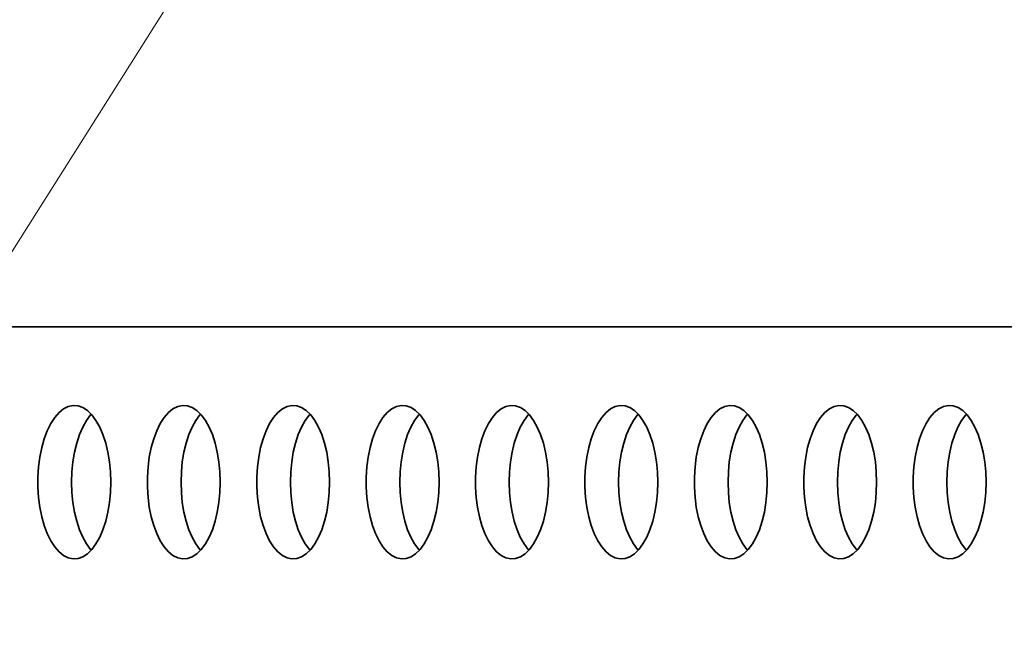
# Model space of a CAD drawing. Header units: millimetres. Extents: x -14862 to 14862, y -10512 to 10512.
# Tile 162 of 199: x 1918 to 2175, y 7897 to 8056. Entities that reach past the tile are written whole.
import ezdxf

# ---------------------------------------------------------------- set-up
doc = ezdxf.new("R2010")
doc.units = ezdxf.units.MM
doc.header["$LTSCALE"] = 4
doc.layers.add('几何体', color=7, linetype='Continuous', lineweight=35)
doc.layers.add('注释', color=3, linetype='Continuous', lineweight=18)

# ---------------------------------------------------------------- blocks, each defined once
blk = doc.blocks.new('*X125')
at = {"layer": '注释', "color": 0, "linetype": 'Continuous'}
blk.add_line((-936.66, -1481.81), (0, 0), dxfattribs=at)

msp = doc.modelspace()

# ---------------------------------------------------------------- linework, layer by layer
at = {"layer": '几何体'}
msp.add_line((2655.067, 7976.298), (1228.212, 7976.298), dxfattribs=at)
for points in [[(1941.686, 7933.077), (1941.771, 7935.743), (1941.686, 7938.409), (1941.433, 7941.027), (1941.016, 7943.551), (1940.443, 7945.935), (1939.724, 7948.138), (1938.872, 7950.119), (1937.901, 7951.844), (1936.83, 7953.282), (1935.677, 7954.407), (1934.464, 7955.198), (1933.211, 7955.643), (1931.941, 7955.732), (1930.676, 7955.464), (1929.44, 7954.845), (1928.255, 7953.885), (1927.14, 7952.601), (1926.117, 7951.016), (1925.204, 7949.159), (1924.416, 7947.062), (1923.769, 7944.763), (1923.273, 7942.303), (1922.937, 7939.727), (1922.768, 7937.079), (1922.768, 7934.407), (1922.937, 7931.759), (1923.273, 7929.182), (1923.769, 7926.723), (1924.416, 7924.424), (1925.204, 7922.327), (1926.117, 7920.47), (1927.14, 7918.885), (1928.255, 7917.601), (1929.44, 7916.641), (1930.676, 7916.022), (1931.941, 7915.754), (1933.211, 7915.843), (1934.464, 7916.288), (1935.677, 7917.079), (1936.83, 7918.204), (1937.901, 7919.642), (1938.872, 7921.367), (1939.724, 7923.348), (1940.443, 7925.551), (1941.016, 7927.935), (1941.433, 7930.459), (1941.686, 7933.077)], [(1970.223, 7933.077), (1970.308, 7935.743), (1970.223, 7938.409), (1969.97, 7941.027), (1969.553, 7943.551), (1968.98, 7945.935), (1968.261, 7948.138), (1967.409, 7950.119), (1966.438, 7951.844), (1965.367, 7953.282), (1964.215, 7954.407), (1963.001, 7955.198), (1961.748, 7955.643), (1960.478, 7955.732), (1959.213, 7955.464), (1957.977, 7954.845), (1956.792, 7953.885), (1955.677, 7952.601), (1954.654, 7951.016), (1953.741, 7949.159), (1952.953, 7947.062), (1952.306, 7944.763), (1951.81, 7942.303), (1951.474, 7939.727), (1951.305, 7937.079), (1951.305, 7934.407), (1951.474, 7931.759), (1951.81, 7929.182), (1952.306, 7926.723), (1952.953, 7924.424), (1953.741, 7922.327), (1954.654, 7920.47), (1955.677, 7918.885), (1956.792, 7917.601), (1957.977, 7916.641), (1959.213, 7916.022), (1960.478, 7915.754), (1961.748, 7915.843), (1963.001, 7916.288), (1964.215, 7917.079), (1965.367, 7918.204), (1966.438, 7919.642), (1967.409, 7921.367), (1968.261, 7923.348), (1968.98, 7925.551), (1969.553, 7927.935), (1969.97, 7930.459), (1970.223, 7933.077)], [(1998.76, 7933.077), (1998.845, 7935.743), (1998.76, 7938.409), (1998.507, 7941.027), (1998.09, 7943.551), (1997.517, 7945.935), (1996.798, 7948.138), (1995.946, 7950.119), (1994.975, 7951.844), (1993.904, 7953.282), (1992.752, 7954.407), (1991.538, 7955.198), (1990.285, 7955.643), (1989.015, 7955.732), (1987.751, 7955.464), (1986.515, 7954.845), (1985.329, 7953.885), (1984.215, 7952.601), (1983.191, 7951.016), (1982.278, 7949.159), (1981.49, 7947.062), (1980.843, 7944.763), (1980.347, 7942.303), (1980.011, 7939.727), (1979.842, 7937.079), (1979.842, 7934.407), (1980.011, 7931.759), (1980.347, 7929.182), (1980.843, 7926.723), (1981.49, 7924.424), (1982.278, 7922.327), (1983.191, 7920.47), (1984.215, 7918.885), (1985.329, 7917.601), (1986.515, 7916.641), (1987.751, 7916.022), (1989.015, 7915.754), (1990.285, 7915.843), (1991.538, 7916.288), (1992.752, 7917.079), (1993.904, 7918.204), (1994.975, 7919.642), (1995.946, 7921.367), (1996.798, 7923.348), (1997.517, 7925.551), (1998.09, 7927.935), (1998.507, 7930.459), (1998.76, 7933.077)], [(2027.297, 7933.077), (2027.382, 7935.743), (2027.297, 7938.409), (2027.044, 7941.027), (2026.627, 7943.551), (2026.054, 7945.935), (2025.335, 7948.138), (2024.483, 7950.119), (2023.513, 7951.844), (2022.441, 7953.282), (2021.289, 7954.407), (2020.075, 7955.198), (2018.822, 7955.643), (2017.552, 7955.732), (2016.288, 7955.464), (2015.052, 7954.845), (2013.866, 7953.885), (2012.752, 7952.601), (2011.728, 7951.016), (2010.815, 7949.159), (2010.028, 7947.062), (2009.38, 7944.763), (2008.884, 7942.303), (2008.548, 7939.727), (2008.379, 7937.079), (2008.379, 7934.407), (2008.548, 7931.759), (2008.884, 7929.182), (2009.38, 7926.723), (2010.028, 7924.424), (2010.815, 7922.327), (2011.728, 7920.47), (2012.752, 7918.885), (2013.866, 7917.601), (2015.052, 7916.641), (2016.288, 7916.022), (2017.552, 7915.754), (2018.822, 7915.843), (2020.075, 7916.288), (2021.289, 7917.079), (2022.441, 7918.204), (2023.513, 7919.642), (2024.483, 7921.367), (2025.335, 7923.348), (2026.054, 7925.551), (2026.627, 7927.935), (2027.044, 7930.459), (2027.297, 7933.077)], [(2055.834, 7933.077), (2055.919, 7935.743), (2055.834, 7938.409), (2055.581, 7941.027), (2055.165, 7943.551), (2054.591, 7945.935), (2053.872, 7948.138), (2053.02, 7950.119), (2052.05, 7951.844), (2050.978, 7953.282), (2049.826, 7954.407), (2048.612, 7955.198), (2047.359, 7955.643), (2046.089, 7955.732), (2044.825, 7955.464), (2043.589, 7954.845), (2042.403, 7953.885), (2041.289, 7952.601), (2040.266, 7951.016), (2039.352, 7949.159), (2038.565, 7947.062), (2037.917, 7944.763), (2037.421, 7942.303), (2037.085, 7939.727), (2036.916, 7937.079), (2036.916, 7934.407), (2037.085, 7931.759), (2037.421, 7929.182), (2037.917, 7926.723), (2038.565, 7924.424), (2039.352, 7922.327), (2040.266, 7920.47), (2041.289, 7918.885), (2042.403, 7917.601), (2043.589, 7916.641), (2044.825, 7916.022), (2046.089, 7915.754), (2047.359, 7915.843), (2048.612, 7916.288), (2049.826, 7917.079), (2050.978, 7918.204), (2052.05, 7919.642), (2053.02, 7921.367), (2053.872, 7923.348), (2054.591, 7925.551), (2055.165, 7927.935), (2055.581, 7930.459), (2055.834, 7933.077)], [(2084.372, 7933.077), (2084.456, 7935.743), (2084.372, 7938.409), (2084.119, 7941.027), (2083.702, 7943.551), (2083.129, 7945.935), (2082.409, 7948.138), (2081.557, 7950.119), (2080.587, 7951.844), (2079.516, 7953.282), (2078.363, 7954.407), (2077.149, 7955.198), (2075.896, 7955.643), (2074.626, 7955.732), (2073.362, 7955.464), (2072.126, 7954.845), (2070.94, 7953.885), (2069.826, 7952.601), (2068.803, 7951.016), (2067.889, 7949.159), (2067.102, 7947.062), (2066.454, 7944.763), (2065.958, 7942.303), (2065.622, 7939.727), (2065.453, 7937.079), (2065.453, 7934.407), (2065.622, 7931.759), (2065.958, 7929.182), (2066.454, 7926.723), (2067.102, 7924.424), (2067.889, 7922.327), (2068.803, 7920.47), (2069.826, 7918.885), (2070.94, 7917.601), (2072.126, 7916.641), (2073.362, 7916.022), (2074.626, 7915.754), (2075.896, 7915.843), (2077.149, 7916.288), (2078.363, 7917.079), (2079.516, 7918.204), (2080.587, 7919.642), (2081.557, 7921.367), (2082.409, 7923.348), (2083.129, 7925.551), (2083.702, 7927.935), (2084.119, 7930.459), (2084.372, 7933.077)], [(2112.909, 7933.077), (2112.994, 7935.743), (2112.909, 7938.409), (2112.656, 7941.027), (2112.239, 7943.551), (2111.666, 7945.935), (2110.947, 7948.138), (2110.094, 7950.119), (2109.124, 7951.844), (2108.053, 7953.282), (2106.9, 7954.407), (2105.686, 7955.198), (2104.433, 7955.643), (2103.163, 7955.732), (2101.899, 7955.464), (2100.663, 7954.845), (2099.477, 7953.885), (2098.363, 7952.601), (2097.34, 7951.016), (2096.426, 7949.159), (2095.639, 7947.062), (2094.991, 7944.763), (2094.495, 7942.303), (2094.16, 7939.727), (2093.99, 7937.079), (2093.99, 7934.407), (2094.16, 7931.759), (2094.495, 7929.182), (2094.991, 7926.723), (2095.639, 7924.424), (2096.426, 7922.327), (2097.34, 7920.47), (2098.363, 7918.885), (2099.477, 7917.601), (2100.663, 7916.641), (2101.899, 7916.022), (2103.163, 7915.754), (2104.433, 7915.843), (2105.686, 7916.288), (2106.9, 7917.079), (2108.053, 7918.204), (2109.124, 7919.642), (2110.094, 7921.367), (2110.947, 7923.348), (2111.666, 7925.551), (2112.239, 7927.935), (2112.656, 7930.459), (2112.909, 7933.077)], [(2141.446, 7933.077), (2141.531, 7935.743), (2141.446, 7938.409), (2141.193, 7941.027), (2140.776, 7943.551), (2140.203, 7945.935), (2139.484, 7948.138), (2138.631, 7950.119), (2137.661, 7951.844), (2136.59, 7953.282), (2135.437, 7954.407), (2134.223, 7955.198), (2132.971, 7955.643), (2131.7, 7955.732), (2130.436, 7955.464), (2129.2, 7954.845), (2128.014, 7953.885), (2126.9, 7952.601), (2125.877, 7951.016), (2124.963, 7949.159), (2124.176, 7947.062), (2123.528, 7944.763), (2123.032, 7942.303), (2122.697, 7939.727), (2122.527, 7937.079), (2122.527, 7934.407), (2122.697, 7931.759), (2123.032, 7929.182), (2123.528, 7926.723), (2124.176, 7924.424), (2124.963, 7922.327), (2125.877, 7920.47), (2126.9, 7918.885), (2128.014, 7917.601), (2129.2, 7916.641), (2130.436, 7916.022), (2131.7, 7915.754), (2132.971, 7915.843), (2134.223, 7916.288), (2135.437, 7917.079), (2136.59, 7918.204), (2137.661, 7919.642), (2138.631, 7921.367), (2139.484, 7923.348), (2140.203, 7925.551), (2140.776, 7927.935), (2141.193, 7930.459), (2141.446, 7933.077)], [(2169.983, 7933.077), (2170.068, 7935.743), (2169.983, 7938.409), (2169.73, 7941.027), (2169.313, 7943.551), (2168.74, 7945.935), (2168.021, 7948.138), (2167.168, 7950.119), (2166.198, 7951.844), (2165.127, 7953.282), (2163.974, 7954.407), (2162.76, 7955.198), (2161.508, 7955.643), (2160.238, 7955.732), (2158.973, 7955.464), (2157.737, 7954.845), (2156.551, 7953.885), (2155.437, 7952.601), (2154.414, 7951.016), (2153.501, 7949.159), (2152.713, 7947.062), (2152.065, 7944.763), (2151.569, 7942.303), (2151.234, 7939.727), (2151.064, 7937.079), (2151.064, 7934.407), (2151.234, 7931.759), (2151.569, 7929.182), (2152.065, 7926.723), (2152.713, 7924.424), (2153.501, 7922.327), (2154.414, 7920.47), (2155.437, 7918.885), (2156.551, 7917.601), (2157.737, 7916.641), (2158.973, 7916.022), (2160.238, 7915.754), (2161.508, 7915.843), (2162.76, 7916.288), (2163.974, 7917.079), (2165.127, 7918.204), (2166.198, 7919.642), (2167.168, 7921.367), (2168.021, 7923.348), (2168.74, 7925.551), (2169.313, 7927.935), (2169.73, 7930.459), (2169.983, 7933.077)], [(1931.543, 7935.743), (1931.628, 7938.409), (1931.881, 7941.027), (1932.298, 7943.551), (1932.871, 7945.935), (1933.59, 7948.138), (1934.442, 7950.119), (1935.413, 7951.844), (1936.484, 7953.282), (1936.657, 7953.477)], [(1960.08, 7935.743), (1960.165, 7938.409), (1960.418, 7941.027), (1960.835, 7943.551), (1961.408, 7945.935), (1962.127, 7948.138), (1962.979, 7950.119), (1963.95, 7951.844), (1965.021, 7953.282), (1965.194, 7953.477)], [(1988.617, 7935.743), (1988.702, 7938.409), (1988.955, 7941.027), (1989.372, 7943.551), (1989.945, 7945.935), (1990.664, 7948.138), (1991.516, 7950.119), (1992.487, 7951.844), (1993.558, 7953.282), (1993.731, 7953.477)], [(2017.154, 7935.743), (2017.239, 7938.409), (2017.492, 7941.027), (2017.909, 7943.551), (2018.482, 7945.935), (2019.201, 7948.138), (2020.054, 7950.119), (2021.024, 7951.844), (2022.095, 7953.282), (2022.268, 7953.477)], [(2045.691, 7935.743), (2045.776, 7938.409), (2046.029, 7941.027), (2046.446, 7943.551), (2047.019, 7945.935), (2047.738, 7948.138), (2048.591, 7950.119), (2049.561, 7951.844), (2050.632, 7953.282), (2050.805, 7953.477)], [(2074.228, 7935.743), (2074.313, 7938.409), (2074.566, 7941.027), (2074.983, 7943.551), (2075.556, 7945.935), (2076.275, 7948.138), (2077.128, 7950.119), (2078.098, 7951.844), (2079.169, 7953.282), (2079.342, 7953.477)], [(2102.765, 7935.743), (2102.85, 7938.409), (2103.103, 7941.027), (2103.52, 7943.551), (2104.093, 7945.935), (2104.812, 7948.138), (2105.665, 7950.119), (2106.635, 7951.844), (2107.706, 7953.282), (2107.879, 7953.477)], [(2131.303, 7935.743), (2131.387, 7938.409), (2131.64, 7941.027), (2132.057, 7943.551), (2132.63, 7945.935), (2133.35, 7948.138), (2134.202, 7950.119), (2135.172, 7951.844), (2136.243, 7953.282), (2136.417, 7953.477)], [(2159.84, 7935.743), (2159.924, 7938.409), (2160.177, 7941.027), (2160.594, 7943.551), (2161.167, 7945.935), (2161.887, 7948.138), (2162.739, 7950.119), (2163.709, 7951.844), (2164.78, 7953.282), (2164.954, 7953.477)], [(1936.657, 7918.009), (1936.484, 7918.204), (1935.413, 7919.642), (1934.442, 7921.367), (1933.59, 7923.348), (1932.871, 7925.551), (1932.298, 7927.935), (1931.881, 7930.459), (1931.628, 7933.077), (1931.543, 7935.743)], [(1965.194, 7918.009), (1965.021, 7918.204), (1963.95, 7919.642), (1962.979, 7921.367), (1962.127, 7923.348), (1961.408, 7925.551), (1960.835, 7927.935), (1960.418, 7930.459), (1960.165, 7933.077), (1960.08, 7935.743)], [(1993.731, 7918.009), (1993.558, 7918.204), (1992.487, 7919.642), (1991.516, 7921.367), (1990.664, 7923.348), (1989.945, 7925.551), (1989.372, 7927.935), (1988.955, 7930.459), (1988.702, 7933.077), (1988.617, 7935.743)], [(2022.268, 7918.009), (2022.095, 7918.204), (2021.024, 7919.642), (2020.054, 7921.367), (2019.201, 7923.348), (2018.482, 7925.551), (2017.909, 7927.935), (2017.492, 7930.459), (2017.239, 7933.077), (2017.154, 7935.743)], [(2050.805, 7918.009), (2050.632, 7918.204), (2049.561, 7919.642), (2048.591, 7921.367), (2047.738, 7923.348), (2047.019, 7925.551), (2046.446, 7927.935), (2046.029, 7930.459), (2045.776, 7933.077), (2045.691, 7935.743)], [(2079.342, 7918.009), (2079.169, 7918.204), (2078.098, 7919.642), (2077.128, 7921.367), (2076.275, 7923.348), (2075.556, 7925.551), (2074.983, 7927.935), (2074.566, 7930.459), (2074.313, 7933.077), (2074.228, 7935.743)], [(2107.879, 7918.009), (2107.706, 7918.204), (2106.635, 7919.642), (2105.665, 7921.367), (2104.812, 7923.348), (2104.093, 7925.551), (2103.52, 7927.935), (2103.103, 7930.459), (2102.85, 7933.077), (2102.765, 7935.743)], [(2136.417, 7918.009), (2136.243, 7918.204), (2135.172, 7919.642), (2134.202, 7921.367), (2133.35, 7923.348), (2132.63, 7925.551), (2132.057, 7927.935), (2131.64, 7930.459), (2131.387, 7933.077), (2131.303, 7935.743)], [(2164.954, 7918.009), (2164.78, 7918.204), (2163.709, 7919.642), (2162.739, 7921.367), (2161.887, 7923.348), (2161.167, 7925.551), (2160.594, 7927.935), (2160.177, 7930.459), (2159.924, 7933.077), (2159.84, 7935.743)]]:
    msp.add_lwpolyline(points, dxfattribs=at)

# ---------------------------------------------------------------- block references
at = {"layer": '注释'}
msp.add_blockref('*X125', (2422.805, 8797.707), dxfattribs=at)

doc.saveas('drawing.dxf')
